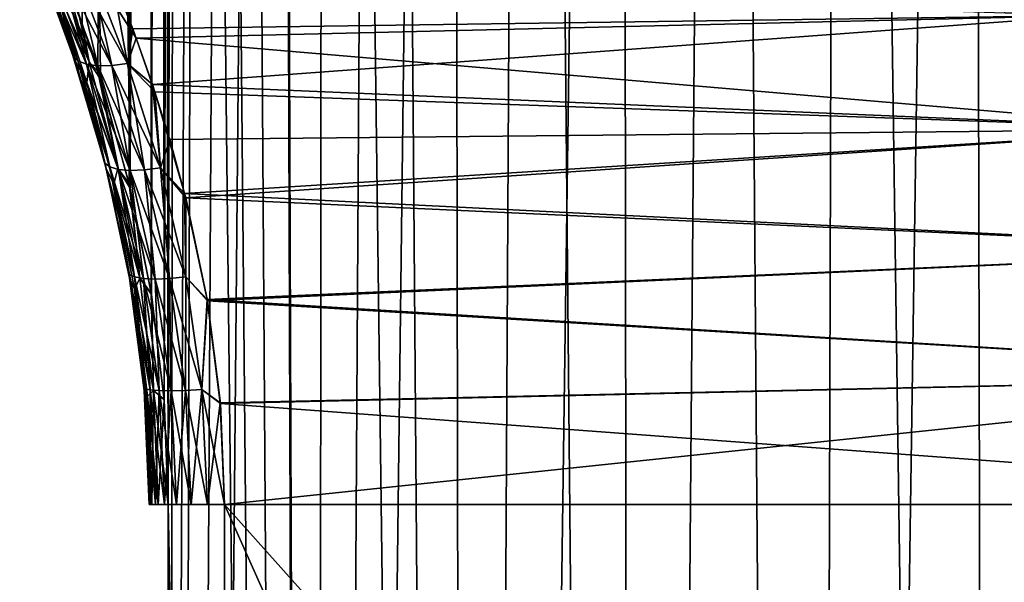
# Model space of a CAD drawing. Header units: millimetres. Extents: x -24 to 50, y -104 to 68.
# Tile 27 of 107: x 8.82 to 12.73, y -62.31 to -60.08. Entities that reach past the tile are written whole.
import ezdxf

# ---------------------------------------------------------------- set-up
doc = ezdxf.new("R2010")
doc.units = ezdxf.units.MM
doc.header["$LTSCALE"] = 65.185185
for name, color, linetype in [('64', 7, 'CONTINUOUS'), ('66', 7, 'CONTINUOUS'), ('67', 7, 'CONTINUOUS'), ('69', 7, 'CONTINUOUS'), ('81', 7, 'CONTINUOUS')]:
    doc.layers.add(name, color=color, linetype=linetype)

msp = doc.modelspace()

# ---------------------------------------------------------------- linework, layer by layer
at = {"layer": '64', "color": 253, "linetype": 'Continuous', "true_color": 0xaab4c3}
for points in [[(9.1404, -60.3138, 4.6813), (9.2592, -60.7457, 4.8263), (8.8204, -28, 4.2499), (9.1404, -60.3138, 4.6813)], [(8.8204, -28, 4.2499), (9.2592, -60.7457, 4.8263), (9.322, -42, 4.9), (8.8204, -28, 4.2499)], [(9.0678, -60.0943, 4.5891), (9.1404, -60.3138, 4.6813), (8.8204, -28, 4.2499), (9.0678, -60.0943, 4.5891)], [(8.9869, -59.8734, 4.4825), (9.0678, -60.0943, 4.5891), (8.8204, -28, 4.2499), (8.9869, -59.8734, 4.4825)], [(9.1309, -60.2838, -4.6695), (9.0547, -60.0568, -4.572), (9.322, -28, -4.9), (9.1309, -60.2838, -4.6695)], [(9.2553, -60.7296, -4.8217), (9.1309, -60.2838, -4.6695), (9.322, -28, -4.9), (9.2553, -60.7296, -4.8217)], [(9.322, -42, -4.9), (9.2553, -60.7296, -4.8217), (9.322, -28, -4.9), (9.322, -42, -4.9)], [(9.3357, -42.3778, -4.9159), (9.2553, -60.7296, -4.8217), (9.322, -42, -4.9), (9.3357, -42.3778, -4.9159)], [(9.2592, -60.7457, 4.8263), (9.343, -61.1676, 4.9242), (9.322, -42, 4.9), (9.2592, -60.7457, 4.8263)], [(9.322, -42, 4.9), (9.343, -61.1676, 4.9242), (9.3357, -42.3778, 4.9159), (9.322, -42, 4.9)], [(9.3422, -61.1625, -4.9233), (9.2553, -60.7296, -4.8217), (9.3357, -42.3778, -4.9159), (9.3422, -61.1625, -4.9233)], [(9.3357, -42.3778, 4.9159), (9.343, -61.1676, 4.9242), (9.3772, -42.7519, 4.9633), (9.3357, -42.3778, 4.9159)], [(9.3772, -42.7518, -4.9633), (9.3422, -61.1625, -4.9233), (9.3357, -42.3778, -4.9159), (9.3772, -42.7518, -4.9633)], [(9.3931, -61.5847, -4.9813), (9.3422, -61.1625, -4.9233), (9.3772, -42.7518, -4.9633), (9.3931, -61.5847, -4.9813)], [(9.343, -61.1676, 4.9242), (9.3933, -61.5869, 4.9814), (9.3772, -42.7519, 4.9633), (9.343, -61.1676, 4.9242)], [(9.4467, -43.1174, -5.0409), (9.3931, -61.5847, -4.9813), (9.3772, -42.7518, -4.9633), (9.4467, -43.1174, -5.0409)], [(9.3933, -61.5869, 4.9814), (9.4098, -62, 5), (9.3772, -42.7519, 4.9633), (9.3933, -61.5869, 4.9814)], [(9.3772, -42.7519, 4.9633), (9.4098, -62, 5), (9.4467, -43.1174, 5.0409), (9.3772, -42.7519, 4.9633)], [(9.4098, -62, -5), (9.3931, -61.5847, -4.9813), (9.4467, -43.1174, -5.0409), (9.4098, -62, -5)], [(9.4098, -62, 5), (9.9924, -92, 5.5833), (9.4467, -43.1174, 5.0409), (9.4098, -62, 5)], [(9.4098, -74, -5), (9.4098, -62, -5), (9.4467, -43.1174, -5.0409), (9.4098, -74, -5)], [(9.4467, -43.1174, -5.0409), (9.5452, -43.4712, -5.1473), (9.4098, -74, -5), (9.4467, -43.1174, -5.0409)], [(9.4467, -43.1174, 5.0409), (9.9924, -92, 5.5833), (9.5452, -43.4713, 5.1473), (9.4467, -43.1174, 5.0409)], [(9.6738, -43.8105, -5.2803), (9.3999, -92, -4.9889), (9.5452, -43.4712, -5.1473), (9.6738, -43.8105, -5.2803)], [(9.3999, -92, -4.9889), (9.4098, -74, -5), (9.5452, -43.4712, -5.1473), (9.3999, -92, -4.9889)], [(9.5452, -43.4713, 5.1473), (9.9924, -92, 5.5833), (9.6738, -43.8105, 5.2803), (9.5452, -43.4713, 5.1473)], [(9.8345, -44.1329, -5.4376), (9.3999, -92, -4.9889), (9.6738, -43.8105, -5.2803), (9.8345, -44.1329, -5.4376)], [(9.6738, -43.8105, 5.2803), (9.9924, -92, 5.5833), (9.8345, -44.1329, 5.4376), (9.6738, -43.8105, 5.2803)], [(9.9924, -89, -5.5833), (9.3999, -92, -4.9889), (9.8345, -44.1329, -5.4376), (9.9924, -89, -5.5833)], [(9.8345, -44.1329, 5.4376), (9.9924, -92, 5.5833), (9.9924, -89, 5.5833), (9.8345, -44.1329, 5.4376)], [(10.0287, -44.435, -5.6157), (9.9924, -89, -5.5833), (9.8345, -44.1329, -5.4376), (10.0287, -44.435, -5.6157)], [(10.0287, -44.435, 5.6157), (9.8345, -44.1329, 5.4376), (9.9924, -89, 5.5833), (10.0287, -44.435, 5.6157)], [(10.2597, -44.7159, -5.812), (9.9924, -89, -5.5833), (10.0287, -44.435, -5.6157), (10.2597, -44.7159, -5.812)], [(10.6017, -89, 6.075), (10.0287, -44.435, 5.6157), (9.9924, -89, 5.5833), (10.6017, -89, 6.075)], [(10.2597, -44.7159, 5.812), (10.0287, -44.435, 5.6157), (10.6017, -89, 6.075), (10.2597, -44.7159, 5.812)], [(10.5299, -44.9734, -6.0223), (9.9924, -89, -5.5833), (10.2597, -44.7159, -5.812), (10.5299, -44.9734, -6.0223)], [(10.5299, -44.9734, 6.0223), (10.2597, -44.7159, 5.812), (10.6017, -89, 6.075), (10.5299, -44.9734, 6.0223)], [(10.6017, -89, -6.075), (9.9924, -89, -5.5833), (10.5299, -44.9734, -6.0223), (10.6017, -89, -6.075)], [(10.8435, -45.2066, -6.2429), (10.6017, -89, -6.075), (10.5299, -44.9734, -6.0223), (10.8435, -45.2066, -6.2429)], [(10.8435, -45.2066, 6.2429), (10.5299, -44.9734, 6.0223), (10.6017, -89, 6.075), (10.8435, -45.2066, 6.2429)], [(11.2044, -45.4142, -6.4686), (10.6017, -89, -6.075), (10.8435, -45.2066, -6.2429), (11.2044, -45.4142, -6.4686)], [(11.259, -89, 6.5004), (10.8435, -45.2066, 6.2429), (10.6017, -89, 6.075), (11.259, -89, 6.5004)], [(11.2044, -45.4142, 6.4686), (10.8435, -45.2066, 6.2429), (11.259, -89, 6.5004), (11.2044, -45.4142, 6.4686)], [(11.259, -89, -6.5004), (10.6017, -89, -6.075), (11.2044, -45.4142, -6.4686), (11.259, -89, -6.5004)], [(11.6161, -45.5949, -6.6932), (11.259, -89, -6.5004), (11.2044, -45.4142, -6.4686), (11.6161, -45.5949, -6.6932)], [(11.6161, -45.5949, 6.6932), (11.2044, -45.4142, 6.4686), (11.259, -89, 6.5004), (11.6161, -45.5949, 6.6932)], [(11.9571, -89, -6.855), (11.259, -89, -6.5004), (11.6161, -45.5949, -6.6932), (11.9571, -89, -6.855)], [(11.9571, -89, 6.855), (11.6161, -45.5949, 6.6932), (11.259, -89, 6.5004), (11.9571, -89, 6.855)], [(12.0788, -45.7468, -6.9077), (11.9571, -89, -6.855), (11.6161, -45.5949, -6.6932), (12.0788, -45.7468, -6.9077)], [(12.0788, -45.7468, 6.9077), (11.6161, -45.5949, 6.6932), (11.9571, -89, 6.855), (12.0788, -45.7468, 6.9077)], [(12.5929, -45.8697, -7.1032), (11.9571, -89, -6.855), (12.0788, -45.7468, -6.9077), (12.5929, -45.8697, -7.1032)], [(12.6883, -89, 7.1348), (12.0788, -45.7468, 6.9077), (11.9571, -89, 6.855), (12.6883, -89, 7.1348)], [(12.5929, -45.8697, 7.1032), (12.0788, -45.7468, 6.9077), (12.6883, -89, 7.1348), (12.5929, -45.8697, 7.1032)], [(12.6883, -89, -7.1348), (11.9571, -89, -6.855), (12.5929, -45.8697, -7.1032), (12.6883, -89, -7.1348)], [(13.1533, -45.9635, -7.2691), (12.6883, -89, -7.1348), (12.5929, -45.8697, -7.1032), (13.1533, -45.9635, -7.2691)], [(13.1532, -45.9635, 7.2691), (12.5929, -45.8697, 7.1032), (12.6883, -89, 7.1348), (13.1532, -45.9635, 7.2691)], [(13.4447, -89, -7.337), (12.6883, -89, -7.1348), (13.1533, -45.9635, -7.2691), (13.4447, -89, -7.337)], [(13.4447, -89, 7.337), (13.1532, -45.9635, 7.2691), (12.6883, -89, 7.1348), (13.4447, -89, 7.337)], [(9.4098, -62, 5), (9.4098, -74, 5), (9.9924, -92, 5.5833), (9.4098, -62, 5)]]:
    msp.add_3dface(points, dxfattribs=at)
at = {"layer": '66', "color": 253, "linetype": 'Continuous', "true_color": 0xaab4c3}
for points in [[(9.1816, -59.8925, -3.976), (9.2688, -60.1141, -4.0858), (13.0619, -60.062, -4.0613), (9.1816, -59.8925, -3.976)], [(9.2826, -60.1514, 4.1028), (9.1998, -59.9371, 3.9993), (13.062, -60.062, 4.0613), (9.2826, -60.1514, 4.1028)], [(9.2688, -60.1141, -4.0858), (9.347, -60.3345, -4.1805), (13.0619, -60.062, -4.0613), (9.2688, -60.1141, -4.0858)], [(13.5125, -60.5125, 4.247), (9.2826, -60.1514, 4.1028), (13.062, -60.062, 4.0613), (13.5125, -60.5125, 4.247)], [(13.0619, -60.062, -4.0613), (9.347, -60.3345, -4.1805), (13.5125, -60.5125, -4.247), (13.0619, -60.062, -4.0613)], [(9.357, -60.3644, 4.1923), (9.2826, -60.1514, 4.1028), (13.5125, -60.5125, 4.247), (9.357, -60.3644, 4.1923)], [(9.347, -60.3345, -4.1805), (9.4158, -60.5526, -4.2609), (13.5125, -60.5125, -4.247), (9.347, -60.3345, -4.1805)], [(9.4789, -60.784, 4.3326), (9.357, -60.3644, 4.1923), (13.5125, -60.5125, 4.247), (9.4789, -60.784, 4.3326)], [(9.4158, -60.5526, -4.2609), (9.4748, -60.7677, -4.328), (13.5125, -60.5125, -4.247), (9.4158, -60.5526, -4.2609)], [(13.5125, -60.5125, -4.247), (9.4748, -60.7677, -4.328), (13.9915, -60.9915, -4.3855), (13.5125, -60.5125, -4.247)], [(13.9916, -60.9915, 4.3855), (9.4789, -60.784, 4.3326), (13.5125, -60.5125, 4.247), (13.9916, -60.9915, 4.3855)], [(9.4748, -60.7677, -4.328), (9.564, -61.1881, -4.4262), (13.9915, -60.9915, -4.3855), (9.4748, -60.7677, -4.328)], [(9.5649, -61.1934, 4.4271), (9.4789, -60.784, 4.3326), (13.9916, -60.9915, 4.3855), (9.5649, -61.1934, 4.4271)], [(13.9915, -60.9915, -4.3855), (9.564, -61.1881, -4.4262), (14.4905, -61.4906, -4.4711), (13.9915, -60.9915, -4.3855)], [(14.4906, -61.4906, 4.4711), (9.5649, -61.1934, 4.4271), (13.9916, -60.9915, 4.3855), (14.4906, -61.4906, 4.4711)], [(9.564, -61.1881, -4.4262), (9.6163, -61.5976, -4.482), (14.4905, -61.4906, -4.4711), (9.564, -61.1881, -4.4262)], [(9.6165, -61.5996, 4.4822), (9.5649, -61.1934, 4.4271), (14.4906, -61.4906, 4.4711), (9.6165, -61.5996, 4.4822)], [(9.6163, -61.5976, -4.482), (9.6334, -62, -4.5), (14.4905, -61.4906, -4.4711), (9.6163, -61.5976, -4.482)], [(15, -62, 4.5), (9.6165, -61.5996, 4.4822), (14.4906, -61.4906, 4.4711), (15, -62, 4.5)], [(9.6334, -62, -4.5), (15, -62, -4.5), (14.4905, -61.4906, -4.4711), (9.6334, -62, -4.5)], [(9.6165, -61.5996, 4.4822), (15, -62, 4.5), (9.6334, -62, 4.5), (9.6165, -61.5996, 4.4822)]]:
    msp.add_3dface(points, dxfattribs=at)
at = {"layer": '67', "color": 253, "linetype": 'Continuous', "true_color": 0xaab4c3}
for points in [[(9.6334, -62, 4.5), (15, -62, 4.5), (20.3666, -74, 4.5), (9.6334, -62, 4.5)], [(9.6334, -74, 4.5), (9.6334, -62, 4.5), (15, -74, 4.5), (9.6334, -74, 4.5)], [(15, -74, 4.5), (9.6334, -62, 4.5), (20.3666, -74, 4.5), (15, -74, 4.5)]]:
    msp.add_3dface(points, dxfattribs=at)
at = {"layer": '69', "color": 253, "linetype": 'Continuous', "true_color": 0xaab4c3}
for points in [[(20.3666, -62, -4.5), (15, -62, -4.5), (9.6334, -74, -4.5), (20.3666, -62, -4.5)], [(15, -74, -4.5), (20.3666, -62, -4.5), (9.6334, -74, -4.5), (15, -74, -4.5)], [(15, -62, -4.5), (9.6334, -62, -4.5), (9.6334, -74, -4.5), (15, -62, -4.5)]]:
    msp.add_3dface(points, dxfattribs=at)
at = {"layer": '81', "color": 253, "linetype": 'Continuous', "true_color": 0xaab4c3}
for points in [[(8.8832, -59.8124, -4.2095), (8.9018, -59.8423, -4.3019), (9.0317, -60.2205, -4.3974), (8.8832, -59.8124, -4.2095)], [(9.0317, -60.2205, 4.3974), (8.9019, -59.8425, 4.302), (8.8832, -59.8124, 4.2095), (9.0317, -60.2205, 4.3974)], [(9.0317, -60.2205, 4.3974), (8.8832, -59.8124, 4.2095), (9.0515, -60.2407, 4.3345), (9.0317, -60.2205, 4.3974)], [(9.0515, -60.2407, 4.3345), (8.8832, -59.8124, 4.2095), (8.9029, -59.8379, 4.1485), (9.0515, -60.2407, 4.3345)], [(8.8832, -59.8124, -4.2095), (9.0317, -60.2205, -4.3974), (8.9029, -59.8379, -4.1485), (8.8832, -59.8124, -4.2095)], [(8.9018, -59.8423, -4.3019), (8.9597, -59.9384, -4.4239), (9.0433, -60.2464, -4.4816), (8.9018, -59.8423, -4.3019)], [(8.9018, -59.8423, -4.3019), (9.0433, -60.2464, -4.4816), (9.0317, -60.2205, -4.3974), (8.9018, -59.8423, -4.3019)], [(9.0433, -60.2465, 4.4817), (8.9019, -59.8425, 4.302), (9.0317, -60.2205, 4.3974), (9.0433, -60.2465, 4.4817)], [(8.9019, -59.8425, 4.302), (9.0433, -60.2465, 4.4817), (8.9597, -59.9385, 4.424), (8.9019, -59.8425, 4.302)], [(8.9029, -59.8379, -4.1485), (9.0317, -60.2205, -4.3974), (9.0515, -60.2407, -4.3345), (8.9029, -59.8379, -4.1485)], [(9.0515, -60.2407, 4.3345), (8.9029, -59.8379, 4.1485), (9.0853, -60.2545, 4.276), (9.0515, -60.2407, 4.3345)], [(9.0853, -60.2545, 4.276), (8.9029, -59.8379, 4.1485), (8.9362, -59.8562, 4.091), (9.0853, -60.2545, 4.276)], [(8.9029, -59.8379, -4.1485), (9.0515, -60.2407, -4.3345), (8.9362, -59.8562, -4.091), (8.9029, -59.8379, -4.1485)], [(8.9619, -59.8403, 4.4478), (8.9597, -59.9385, 4.424), (9.0961, -60.2451, 4.6224), (8.9619, -59.8403, 4.4478)], [(8.962, -59.8407, -4.448), (9.0963, -60.2454, -4.6225), (8.9597, -59.9384, -4.4239), (8.962, -59.8407, -4.448)], [(8.9869, -59.8734, 4.4825), (8.9619, -59.8403, 4.4478), (9.0961, -60.2451, 4.6224), (8.9869, -59.8734, 4.4825)], [(8.962, -59.8407, -4.448), (9.0547, -60.0568, -4.572), (9.0963, -60.2454, -4.6225), (8.962, -59.8407, -4.448)], [(8.9362, -59.8562, -4.091), (9.0515, -60.2407, -4.3345), (9.0853, -60.2545, -4.276), (8.9362, -59.8562, -4.091)], [(9.0853, -60.2545, 4.276), (8.9362, -59.8562, 4.091), (9.131, -60.2611, 4.2249), (9.0853, -60.2545, 4.276)], [(9.131, -60.2611, 4.2249), (8.9362, -59.8562, 4.091), (8.9814, -59.8663, 4.04), (9.131, -60.2611, 4.2249)], [(8.9362, -59.8562, -4.091), (9.0853, -60.2545, -4.276), (8.9814, -59.8663, -4.04), (8.9362, -59.8562, -4.091)], [(8.9814, -59.8663, -4.04), (9.0853, -60.2545, -4.276), (9.131, -60.2611, -4.2249), (8.9814, -59.8663, -4.04)], [(9.131, -60.2611, 4.2249), (8.9814, -59.8663, 4.04), (9.1864, -60.2603, 4.1839), (9.131, -60.2611, 4.2249)], [(9.1864, -60.2603, 4.1839), (8.9814, -59.8663, 4.04), (9.0361, -59.8676, 3.9981), (9.1864, -60.2603, 4.1839)], [(8.9814, -59.8663, -4.04), (9.131, -60.2611, -4.2249), (9.0361, -59.8676, -3.9981), (8.9814, -59.8663, -4.04)], [(9.0678, -60.0943, 4.5891), (8.9869, -59.8734, 4.4825), (9.0961, -60.2451, 4.6224), (9.0678, -60.0943, 4.5891)], [(9.2485, -60.252, 4.1551), (9.0361, -59.8676, 3.9981), (9.0974, -59.8601, 3.9675), (9.2485, -60.252, 4.1551)], [(9.0361, -59.8676, -3.9981), (9.1864, -60.2603, -4.1839), (9.0974, -59.8601, -3.9675), (9.0361, -59.8676, -3.9981)], [(9.0361, -59.8676, -3.9981), (9.131, -60.2611, -4.2249), (9.1864, -60.2603, -4.1839), (9.0361, -59.8676, -3.9981)], [(9.1864, -60.2603, 4.1839), (9.0361, -59.8676, 3.9981), (9.2485, -60.252, 4.1551), (9.1864, -60.2603, 4.1839)], [(9.1816, -59.8925, -3.976), (9.0974, -59.8601, -3.9675), (9.2485, -60.252, -4.1551), (9.1816, -59.8925, -3.976)], [(9.1998, -59.9371, 3.9993), (9.2826, -60.1514, 4.1028), (9.0974, -59.8601, 3.9675), (9.1998, -59.9371, 3.9993)], [(9.2826, -60.1514, 4.1028), (9.2485, -60.252, 4.1551), (9.0974, -59.8601, 3.9675), (9.2826, -60.1514, 4.1028)], [(9.0974, -59.8601, -3.9675), (9.1864, -60.2603, -4.1839), (9.2485, -60.252, -4.1551), (9.0974, -59.8601, -3.9675)], [(9.2688, -60.1141, -4.0858), (9.1816, -59.8925, -3.976), (9.2485, -60.252, -4.1551), (9.2688, -60.1141, -4.0858)], [(8.9597, -59.9384, -4.4239), (9.0963, -60.2454, -4.6225), (9.0869, -60.327, -4.5848), (8.9597, -59.9384, -4.4239)], [(8.9597, -59.9384, -4.4239), (9.0869, -60.327, -4.5848), (9.0433, -60.2464, -4.4816), (8.9597, -59.9384, -4.4239)], [(8.9597, -59.9385, 4.424), (9.0433, -60.2465, 4.4817), (9.087, -60.3271, 4.5848), (8.9597, -59.9385, 4.424)], [(8.9597, -59.9385, 4.424), (9.087, -60.3271, 4.5848), (9.0961, -60.2451, 4.6224), (8.9597, -59.9385, 4.424)], [(9.0547, -60.0568, -4.572), (9.1309, -60.2838, -4.6695), (9.0963, -60.2454, -4.6225), (9.0547, -60.0568, -4.572)], [(9.1404, -60.3138, 4.6813), (9.0678, -60.0943, 4.5891), (9.0961, -60.2451, 4.6224), (9.1404, -60.3138, 4.6813)], [(9.347, -60.3345, -4.1805), (9.2688, -60.1141, -4.0858), (9.2485, -60.252, -4.1551), (9.347, -60.3345, -4.1805)], [(9.2826, -60.1514, 4.1028), (9.357, -60.3644, 4.1923), (9.2485, -60.252, 4.1551), (9.2826, -60.1514, 4.1028)], [(9.0317, -60.2205, -4.3974), (9.0433, -60.2464, -4.4816), (9.1583, -60.647, -4.5465), (9.0317, -60.2205, -4.3974)], [(9.1583, -60.647, 4.5465), (9.0433, -60.2465, 4.4817), (9.0317, -60.2205, 4.3974), (9.1583, -60.647, 4.5465)], [(9.1583, -60.647, 4.5465), (9.0317, -60.2205, 4.3974), (9.1785, -60.6619, 4.4823), (9.1583, -60.647, 4.5465)], [(9.1785, -60.6619, 4.4823), (9.0317, -60.2205, 4.3974), (9.0515, -60.2407, 4.3345), (9.1785, -60.6619, 4.4823)], [(9.0317, -60.2205, -4.3974), (9.1583, -60.647, -4.5465), (9.0515, -60.2407, -4.3345), (9.0317, -60.2205, -4.3974)], [(9.0433, -60.2464, -4.4816), (9.0869, -60.327, -4.5848), (9.1634, -60.6677, -4.6241), (9.0433, -60.2464, -4.4816)], [(9.0433, -60.2464, -4.4816), (9.1634, -60.6677, -4.6241), (9.1583, -60.647, -4.5465), (9.0433, -60.2464, -4.4816)], [(9.1634, -60.6677, 4.6241), (9.0433, -60.2465, 4.4817), (9.1583, -60.647, 4.5465), (9.1634, -60.6677, 4.6241)], [(9.0433, -60.2465, 4.4817), (9.1634, -60.6677, 4.6241), (9.087, -60.3271, 4.5848), (9.0433, -60.2465, 4.4817)], [(9.0515, -60.2407, -4.3345), (9.1583, -60.647, -4.5465), (9.1785, -60.6619, -4.4823), (9.0515, -60.2407, -4.3345)], [(9.1785, -60.6619, 4.4823), (9.0515, -60.2407, 4.3345), (9.2127, -60.6716, 4.4232), (9.1785, -60.6619, 4.4823)], [(9.2127, -60.6716, 4.4232), (9.0515, -60.2407, 4.3345), (9.0853, -60.2545, 4.276), (9.2127, -60.6716, 4.4232)], [(9.0515, -60.2407, -4.3345), (9.1785, -60.6619, -4.4823), (9.0853, -60.2545, -4.276), (9.0515, -60.2407, -4.3345)], [(9.0853, -60.2545, -4.276), (9.1785, -60.6619, -4.4823), (9.2127, -60.6716, -4.4232), (9.0853, -60.2545, -4.276)], [(9.2127, -60.6716, 4.4232), (9.0853, -60.2545, 4.276), (9.2591, -60.6755, 4.3724), (9.2127, -60.6716, 4.4232)], [(9.2591, -60.6755, 4.3724), (9.0853, -60.2545, 4.276), (9.131, -60.2611, 4.2249), (9.2591, -60.6755, 4.3724)], [(9.0853, -60.2545, -4.276), (9.2127, -60.6716, -4.4232), (9.131, -60.2611, -4.2249), (9.0853, -60.2545, -4.276)], [(9.0963, -60.2454, -4.6225), (9.2098, -60.667, -4.761), (9.0869, -60.327, -4.5848), (9.0963, -60.2454, -4.6225)], [(9.0961, -60.2451, 4.6224), (9.087, -60.3271, 4.5848), (9.2097, -60.6667, 4.7609), (9.0961, -60.2451, 4.6224)], [(9.1404, -60.3138, 4.6813), (9.0961, -60.2451, 4.6224), (9.2097, -60.6667, 4.7609), (9.1404, -60.3138, 4.6813)], [(9.0963, -60.2454, -4.6225), (9.1309, -60.2838, -4.6695), (9.2098, -60.667, -4.761), (9.0963, -60.2454, -4.6225)], [(9.3153, -60.6735, 4.3326), (9.131, -60.2611, 4.2249), (9.1864, -60.2603, 4.1839), (9.3153, -60.6735, 4.3326)], [(9.131, -60.2611, -4.2249), (9.2591, -60.6755, -4.3724), (9.1864, -60.2603, -4.1839), (9.131, -60.2611, -4.2249)], [(9.131, -60.2611, -4.2249), (9.2127, -60.6716, -4.4232), (9.2591, -60.6755, -4.3724), (9.131, -60.2611, -4.2249)], [(9.2591, -60.6755, 4.3724), (9.131, -60.2611, 4.2249), (9.3153, -60.6735, 4.3326), (9.2591, -60.6755, 4.3724)], [(9.3784, -60.6656, 4.3058), (9.1864, -60.2603, 4.1839), (9.2485, -60.252, 4.1551), (9.3784, -60.6656, 4.3058)], [(9.1864, -60.2603, -4.1839), (9.3153, -60.6735, -4.3326), (9.2485, -60.252, -4.1551), (9.1864, -60.2603, -4.1839)], [(9.1864, -60.2603, -4.1839), (9.2591, -60.6755, -4.3724), (9.3153, -60.6735, -4.3326), (9.1864, -60.2603, -4.1839)], [(9.3153, -60.6735, 4.3326), (9.1864, -60.2603, 4.1839), (9.3784, -60.6656, 4.3058), (9.3153, -60.6735, 4.3326)], [(9.347, -60.3345, -4.1805), (9.2485, -60.252, -4.1551), (9.3784, -60.6656, -4.3058), (9.347, -60.3345, -4.1805)], [(9.357, -60.3644, 4.1923), (9.3784, -60.6656, 4.3058), (9.2485, -60.252, 4.1551), (9.357, -60.3644, 4.1923)], [(9.2485, -60.252, -4.1551), (9.3153, -60.6735, -4.3326), (9.3784, -60.6656, -4.3058), (9.2485, -60.252, -4.1551)], [(9.1309, -60.2838, -4.6695), (9.2553, -60.7296, -4.8217), (9.2098, -60.667, -4.761), (9.1309, -60.2838, -4.6695)], [(9.2592, -60.7457, 4.8263), (9.1404, -60.3138, 4.6813), (9.2097, -60.6667, 4.7609), (9.2592, -60.7457, 4.8263)], [(9.0869, -60.327, -4.5848), (9.2098, -60.667, -4.761), (9.194, -60.7305, -4.7123), (9.0869, -60.327, -4.5848)], [(9.0869, -60.327, -4.5848), (9.194, -60.7305, -4.7123), (9.1634, -60.6677, -4.6241), (9.0869, -60.327, -4.5848)], [(9.087, -60.3271, 4.5848), (9.1634, -60.6677, 4.6241), (9.194, -60.7306, 4.7123), (9.087, -60.3271, 4.5848)], [(9.087, -60.3271, 4.5848), (9.194, -60.7306, 4.7123), (9.2097, -60.6667, 4.7609), (9.087, -60.3271, 4.5848)], [(9.4158, -60.5526, -4.2609), (9.347, -60.3345, -4.1805), (9.3784, -60.6656, -4.3058), (9.4158, -60.5526, -4.2609)], [(9.357, -60.3644, 4.1923), (9.4789, -60.784, 4.3326), (9.3784, -60.6656, 4.3058), (9.357, -60.3644, 4.1923)], [(9.4748, -60.7677, -4.328), (9.4158, -60.5526, -4.2609), (9.3784, -60.6656, -4.3058), (9.4748, -60.7677, -4.328)], [(9.1583, -60.647, -4.5465), (9.1634, -60.6677, -4.6241), (9.2559, -61.0886, -4.6549), (9.1583, -60.647, -4.5465)], [(9.2559, -61.0886, 4.6549), (9.1634, -60.6677, 4.6241), (9.1583, -60.647, 4.5465), (9.2559, -61.0886, 4.6549)], [(9.2559, -61.0886, 4.6549), (9.1583, -60.647, 4.5465), (9.2764, -61.0984, 4.5898), (9.2559, -61.0886, 4.6549)], [(9.2764, -61.0984, 4.5898), (9.1583, -60.647, 4.5465), (9.1785, -60.6619, 4.4823), (9.2764, -61.0984, 4.5898)], [(9.1583, -60.647, -4.5465), (9.2559, -61.0886, -4.6549), (9.1785, -60.6619, -4.4823), (9.1583, -60.647, -4.5465)], [(9.1785, -60.6619, -4.4823), (9.2559, -61.0886, -4.6549), (9.2764, -61.0984, -4.5898), (9.1785, -60.6619, -4.4823)], [(9.2764, -61.0984, 4.5898), (9.1785, -60.6619, 4.4823), (9.3111, -61.1045, 4.5306), (9.2764, -61.0984, 4.5898)], [(9.3111, -61.1045, 4.5306), (9.1785, -60.6619, 4.4823), (9.2127, -60.6716, 4.4232), (9.3111, -61.1045, 4.5306)], [(9.1785, -60.6619, -4.4823), (9.2764, -61.0984, -4.5898), (9.2127, -60.6716, -4.4232), (9.1785, -60.6619, -4.4823)], [(9.4792, -61.0981, 4.4166), (9.3153, -60.6735, 4.3326), (9.3784, -60.6656, 4.3058), (9.4792, -61.0981, 4.4166)], [(9.3153, -60.6735, -4.3326), (9.4152, -61.1043, -4.4416), (9.3784, -60.6656, -4.3058), (9.3153, -60.6735, -4.3326)], [(9.4748, -60.7677, -4.328), (9.3784, -60.6656, -4.3058), (9.4792, -61.0981, -4.4166), (9.4748, -60.7677, -4.328)], [(9.4789, -60.784, 4.3326), (9.4792, -61.0981, 4.4166), (9.3784, -60.6656, 4.3058), (9.4789, -60.784, 4.3326)], [(9.3784, -60.6656, -4.3058), (9.4152, -61.1043, -4.4416), (9.4792, -61.0981, -4.4166), (9.3784, -60.6656, -4.3058)], [(9.1634, -60.6677, -4.6241), (9.194, -60.7305, -4.7123), (9.2555, -61.1031, -4.7277), (9.1634, -60.6677, -4.6241)], [(9.1634, -60.6677, -4.6241), (9.2555, -61.1031, -4.7277), (9.2559, -61.0886, -4.6549), (9.1634, -60.6677, -4.6241)], [(9.2555, -61.1031, 4.7277), (9.1634, -60.6677, 4.6241), (9.2559, -61.0886, 4.6549), (9.2555, -61.1031, 4.7277)], [(9.1634, -60.6677, 4.6241), (9.2555, -61.1031, 4.7277), (9.194, -60.7306, 4.7123), (9.1634, -60.6677, 4.6241)], [(9.2097, -60.6667, 4.7609), (9.194, -60.7306, 4.7123), (9.2966, -61.1025, 4.8618), (9.2097, -60.6667, 4.7609)], [(9.2098, -60.667, -4.761), (9.2967, -61.1027, -4.8618), (9.194, -60.7305, -4.7123), (9.2098, -60.667, -4.761)], [(9.2592, -60.7457, 4.8263), (9.2097, -60.6667, 4.7609), (9.2966, -61.1025, 4.8618), (9.2592, -60.7457, 4.8263)], [(9.2098, -60.667, -4.761), (9.2553, -60.7296, -4.8217), (9.2967, -61.1027, -4.8618), (9.2098, -60.667, -4.761)], [(9.2127, -60.6716, -4.4232), (9.2764, -61.0984, -4.5898), (9.3111, -61.1045, -4.5306), (9.2127, -60.6716, -4.4232)], [(9.3111, -61.1045, 4.5306), (9.2127, -60.6716, 4.4232), (9.3582, -61.1065, 4.4803), (9.3111, -61.1045, 4.5306)], [(9.3582, -61.1065, 4.4803), (9.2127, -60.6716, 4.4232), (9.2591, -60.6755, 4.3724), (9.3582, -61.1065, 4.4803)], [(9.2127, -60.6716, -4.4232), (9.3111, -61.1045, -4.5306), (9.2591, -60.6755, -4.3724), (9.2127, -60.6716, -4.4232)], [(9.4152, -61.1043, 4.4416), (9.2591, -60.6755, 4.3724), (9.3153, -60.6735, 4.3326), (9.4152, -61.1043, 4.4416)], [(9.2591, -60.6755, -4.3724), (9.3582, -61.1065, -4.4803), (9.3153, -60.6735, -4.3326), (9.2591, -60.6755, -4.3724)], [(9.2591, -60.6755, -4.3724), (9.3111, -61.1045, -4.5306), (9.3582, -61.1065, -4.4803), (9.2591, -60.6755, -4.3724)], [(9.3582, -61.1065, 4.4803), (9.2591, -60.6755, 4.3724), (9.4152, -61.1043, 4.4416), (9.3582, -61.1065, 4.4803)], [(9.3153, -60.6735, -4.3326), (9.3582, -61.1065, -4.4803), (9.4152, -61.1043, -4.4416), (9.3153, -60.6735, -4.3326)], [(9.4152, -61.1043, 4.4416), (9.3153, -60.6735, 4.3326), (9.4792, -61.0981, 4.4166), (9.4152, -61.1043, 4.4416)], [(9.194, -60.7305, -4.7123), (9.2967, -61.1027, -4.8618), (9.2756, -61.1462, -4.8048), (9.194, -60.7305, -4.7123)], [(9.194, -60.7305, -4.7123), (9.2756, -61.1462, -4.8048), (9.2555, -61.1031, -4.7277), (9.194, -60.7305, -4.7123)], [(9.194, -60.7306, 4.7123), (9.2555, -61.1031, 4.7277), (9.2756, -61.1463, 4.8048), (9.194, -60.7306, 4.7123)], [(9.194, -60.7306, 4.7123), (9.2756, -61.1463, 4.8048), (9.2966, -61.1025, 4.8618), (9.194, -60.7306, 4.7123)], [(9.2553, -60.7296, -4.8217), (9.3422, -61.1625, -4.9233), (9.2967, -61.1027, -4.8618), (9.2553, -60.7296, -4.8217)], [(9.343, -61.1676, 4.9242), (9.2592, -60.7457, 4.8263), (9.2966, -61.1025, 4.8618), (9.343, -61.1676, 4.9242)], [(9.564, -61.1881, -4.4262), (9.4748, -60.7677, -4.328), (9.4792, -61.0981, -4.4166), (9.564, -61.1881, -4.4262)], [(9.4789, -60.784, 4.3326), (9.5649, -61.1934, 4.4271), (9.4792, -61.0981, 4.4166), (9.4789, -60.784, 4.3326)], [(9.2559, -61.0886, -4.6549), (9.2555, -61.1031, -4.7277), (9.3177, -61.5414, -4.7208), (9.2559, -61.0886, -4.6549)], [(9.3177, -61.5414, 4.7208), (9.2555, -61.1031, 4.7277), (9.2559, -61.0886, 4.6549), (9.3177, -61.5414, 4.7208)], [(9.3177, -61.5414, 4.7208), (9.2559, -61.0886, 4.6549), (9.3384, -61.5462, 4.6553), (9.3177, -61.5414, 4.7208)], [(9.3384, -61.5462, 4.6553), (9.2559, -61.0886, 4.6549), (9.2764, -61.0984, 4.5898), (9.3384, -61.5462, 4.6553)], [(9.2559, -61.0886, -4.6549), (9.3177, -61.5414, -4.7208), (9.2764, -61.0984, -4.5898), (9.2559, -61.0886, -4.6549)], [(9.2555, -61.1031, -4.7277), (9.2756, -61.1462, -4.8048), (9.3137, -61.5488, -4.7906), (9.2555, -61.1031, -4.7277)], [(9.2555, -61.1031, -4.7277), (9.3137, -61.5488, -4.7906), (9.3177, -61.5414, -4.7208), (9.2555, -61.1031, -4.7277)], [(9.3137, -61.5489, 4.7906), (9.2555, -61.1031, 4.7277), (9.3177, -61.5414, 4.7208), (9.3137, -61.5489, 4.7906)], [(9.2555, -61.1031, 4.7277), (9.3137, -61.5489, 4.7906), (9.2756, -61.1463, 4.8048), (9.2555, -61.1031, 4.7277)], [(9.2966, -61.1025, 4.8618), (9.2756, -61.1463, 4.8048), (9.3514, -61.5485, 4.9231), (9.2966, -61.1025, 4.8618)], [(9.2967, -61.1027, -4.8618), (9.3514, -61.5486, -4.9231), (9.2756, -61.1462, -4.8048), (9.2967, -61.1027, -4.8618)], [(9.2764, -61.0984, -4.5898), (9.3177, -61.5414, -4.7208), (9.3384, -61.5462, -4.6553), (9.2764, -61.0984, -4.5898)], [(9.3384, -61.5462, 4.6553), (9.2764, -61.0984, 4.5898), (9.3735, -61.5491, 4.596), (9.3384, -61.5462, 4.6553)], [(9.3735, -61.5491, 4.596), (9.2764, -61.0984, 4.5898), (9.3111, -61.1045, 4.5306), (9.3735, -61.5491, 4.596)], [(9.2764, -61.0984, -4.5898), (9.3384, -61.5462, -4.6553), (9.3111, -61.1045, -4.5306), (9.2764, -61.0984, -4.5898)], [(9.343, -61.1676, 4.9242), (9.2966, -61.1025, 4.8618), (9.3514, -61.5485, 4.9231), (9.343, -61.1676, 4.9242)], [(9.2967, -61.1027, -4.8618), (9.3422, -61.1625, -4.9233), (9.3514, -61.5486, -4.9231), (9.2967, -61.1027, -4.8618)], [(9.3111, -61.1045, -4.5306), (9.3384, -61.5462, -4.6553), (9.3735, -61.5491, -4.596), (9.3111, -61.1045, -4.5306)], [(9.3735, -61.5491, 4.596), (9.3111, -61.1045, 4.5306), (9.4211, -61.5499, 4.5462), (9.3735, -61.5491, 4.596)], [(9.4211, -61.5499, 4.5462), (9.3111, -61.1045, 4.5306), (9.3582, -61.1065, 4.4803), (9.4211, -61.5499, 4.5462)], [(9.3111, -61.1045, -4.5306), (9.3735, -61.5491, -4.596), (9.3582, -61.1065, -4.4803), (9.3111, -61.1045, -4.5306)], [(9.4788, -61.5485, 4.5085), (9.3582, -61.1065, 4.4803), (9.4152, -61.1043, 4.4416), (9.4788, -61.5485, 4.5085)], [(9.3582, -61.1065, -4.4803), (9.4211, -61.5499, -4.5462), (9.4152, -61.1043, -4.4416), (9.3582, -61.1065, -4.4803)], [(9.3582, -61.1065, -4.4803), (9.3735, -61.5491, -4.596), (9.4211, -61.5499, -4.5462), (9.3582, -61.1065, -4.4803)], [(9.4211, -61.5499, 4.5462), (9.3582, -61.1065, 4.4803), (9.4788, -61.5485, 4.5085), (9.4211, -61.5499, 4.5462)], [(9.5434, -61.5451, 4.4848), (9.4152, -61.1043, 4.4416), (9.4792, -61.0981, 4.4166), (9.5434, -61.5451, 4.4848)], [(9.4152, -61.1043, -4.4416), (9.4788, -61.5485, -4.5085), (9.4792, -61.0981, -4.4166), (9.4152, -61.1043, -4.4416)], [(9.4152, -61.1043, -4.4416), (9.4211, -61.5499, -4.5462), (9.4788, -61.5485, -4.5085), (9.4152, -61.1043, -4.4416)], [(9.4788, -61.5485, 4.5085), (9.4152, -61.1043, 4.4416), (9.5434, -61.5451, 4.4848), (9.4788, -61.5485, 4.5085)], [(9.4792, -61.0981, -4.4166), (9.4788, -61.5485, -4.5085), (9.5434, -61.5451, -4.4848), (9.4792, -61.0981, -4.4166)], [(9.564, -61.1881, -4.4262), (9.4792, -61.0981, -4.4166), (9.5434, -61.5451, -4.4848), (9.564, -61.1881, -4.4262)], [(9.5649, -61.1934, 4.4271), (9.5434, -61.5451, 4.4848), (9.4792, -61.0981, 4.4166), (9.5649, -61.1934, 4.4271)], [(9.2756, -61.1462, -4.8048), (9.3514, -61.5486, -4.9231), (9.3268, -61.5708, -4.861), (9.2756, -61.1462, -4.8048)], [(9.2756, -61.1462, -4.8048), (9.3268, -61.5708, -4.861), (9.3137, -61.5488, -4.7906), (9.2756, -61.1462, -4.8048)], [(9.2756, -61.1463, 4.8048), (9.3137, -61.5489, 4.7906), (9.3268, -61.5708, 4.861), (9.2756, -61.1463, 4.8048)], [(9.2756, -61.1463, 4.8048), (9.3268, -61.5708, 4.861), (9.3514, -61.5485, 4.9231), (9.2756, -61.1463, 4.8048)], [(9.3422, -61.1625, -4.9233), (9.3931, -61.5847, -4.9813), (9.3514, -61.5486, -4.9231), (9.3422, -61.1625, -4.9233)], [(9.3933, -61.5869, 4.9814), (9.343, -61.1676, 4.9242), (9.3514, -61.5485, 4.9231), (9.3933, -61.5869, 4.9814)], [(9.6163, -61.5976, -4.482), (9.564, -61.1881, -4.4262), (9.5434, -61.5451, -4.4848), (9.6163, -61.5976, -4.482)], [(9.5649, -61.1934, 4.4271), (9.6165, -61.5996, 4.4822), (9.5434, -61.5451, 4.4848), (9.5649, -61.1934, 4.4271)], [(9.3137, -61.5488, -4.7906), (9.3337, -62, -4.8117), (9.3177, -61.5414, -4.7208), (9.3137, -61.5488, -4.7906)], [(9.3389, -62, 4.743), (9.3137, -61.5489, 4.7906), (9.3177, -61.5414, 4.7208), (9.3389, -62, 4.743)], [(9.3268, -61.5708, -4.861), (9.3443, -62, -4.8798), (9.3137, -61.5488, -4.7906), (9.3268, -61.5708, -4.861)], [(9.3137, -61.5488, -4.7906), (9.3443, -62, -4.8798), (9.3337, -62, -4.8117), (9.3137, -61.5488, -4.7906)], [(9.3337, -62, 4.8117), (9.3137, -61.5489, 4.7906), (9.3389, -62, 4.743), (9.3337, -62, 4.8117)], [(9.3137, -61.5489, 4.7906), (9.3337, -62, 4.8117), (9.3268, -61.5708, 4.861), (9.3137, -61.5489, 4.7906)], [(9.3177, -61.5414, -4.7208), (9.3337, -62, -4.8117), (9.3389, -62, -4.743), (9.3177, -61.5414, -4.7208)], [(9.3389, -62, 4.743), (9.3177, -61.5414, 4.7208), (9.3597, -62, 4.6773), (9.3389, -62, 4.743)], [(9.3597, -62, 4.6773), (9.3177, -61.5414, 4.7208), (9.3384, -61.5462, 4.6553), (9.3597, -62, 4.6773)], [(9.3177, -61.5414, -4.7208), (9.3389, -62, -4.743), (9.3384, -61.5462, -4.6553), (9.3177, -61.5414, -4.7208)], [(9.3268, -61.5708, 4.861), (9.3443, -62, 4.8798), (9.3514, -61.5485, 4.9231), (9.3268, -61.5708, 4.861)], [(9.3514, -61.5486, -4.9231), (9.3701, -62, -4.9437), (9.3268, -61.5708, -4.861), (9.3514, -61.5486, -4.9231)], [(9.3384, -61.5462, -4.6553), (9.3389, -62, -4.743), (9.3597, -62, -4.6773), (9.3384, -61.5462, -4.6553)], [(9.3597, -62, 4.6773), (9.3384, -61.5462, 4.6553), (9.3949, -62, 4.618), (9.3597, -62, 4.6773)], [(9.3949, -62, 4.618), (9.3384, -61.5462, 4.6553), (9.3735, -61.5491, 4.596), (9.3949, -62, 4.618)], [(9.3384, -61.5462, -4.6553), (9.3597, -62, -4.6773), (9.3735, -61.5491, -4.596), (9.3384, -61.5462, -4.6553)], [(9.3514, -61.5485, 4.9231), (9.3443, -62, 4.8798), (9.3701, -62, 4.9437), (9.3514, -61.5485, 4.9231)], [(9.3933, -61.5869, 4.9814), (9.3514, -61.5485, 4.9231), (9.3701, -62, 4.9437), (9.3933, -61.5869, 4.9814)], [(9.3931, -61.5847, -4.9813), (9.4098, -62, -5), (9.3514, -61.5486, -4.9231), (9.3931, -61.5847, -4.9813)], [(9.3514, -61.5486, -4.9231), (9.4098, -62, -5), (9.3701, -62, -4.9437), (9.3514, -61.5486, -4.9231)], [(9.3735, -61.5491, -4.596), (9.3597, -62, -4.6773), (9.3949, -62, -4.618), (9.3735, -61.5491, -4.596)], [(9.3949, -62, 4.618), (9.3735, -61.5491, 4.596), (9.4428, -62, 4.5684), (9.3949, -62, 4.618)], [(9.4428, -62, 4.5684), (9.3735, -61.5491, 4.596), (9.4211, -61.5499, 4.5462), (9.4428, -62, 4.5684)], [(9.3735, -61.5491, -4.596), (9.3949, -62, -4.618), (9.4211, -61.5499, -4.5462), (9.3735, -61.5491, -4.596)], [(9.4211, -61.5499, -4.5462), (9.3949, -62, -4.618), (9.4428, -62, -4.5684), (9.4211, -61.5499, -4.5462)], [(9.5007, -62, 4.531), (9.4211, -61.5499, 4.5462), (9.4788, -61.5485, 4.5085), (9.5007, -62, 4.531)], [(9.4211, -61.5499, -4.5462), (9.4428, -62, -4.5684), (9.4788, -61.5485, -4.5085), (9.4211, -61.5499, -4.5462)], [(9.4428, -62, 4.5684), (9.4211, -61.5499, 4.5462), (9.5007, -62, 4.531), (9.4428, -62, 4.5684)], [(9.4788, -61.5485, -4.5085), (9.4428, -62, -4.5684), (9.5007, -62, -4.531), (9.4788, -61.5485, -4.5085)], [(9.5656, -62, 4.5078), (9.4788, -61.5485, 4.5085), (9.5434, -61.5451, 4.4848), (9.5656, -62, 4.5078)], [(9.4788, -61.5485, -4.5085), (9.5007, -62, -4.531), (9.5434, -61.5451, -4.4848), (9.4788, -61.5485, -4.5085)], [(9.5007, -62, 4.531), (9.4788, -61.5485, 4.5085), (9.5656, -62, 4.5078), (9.5007, -62, 4.531)], [(9.5434, -61.5451, -4.4848), (9.5007, -62, -4.531), (9.5656, -62, -4.5078), (9.5434, -61.5451, -4.4848)], [(9.6163, -61.5976, -4.482), (9.5434, -61.5451, -4.4848), (9.5656, -62, -4.5078), (9.6163, -61.5976, -4.482)], [(9.6165, -61.5996, 4.4822), (9.6334, -62, 4.5), (9.5434, -61.5451, 4.4848), (9.6165, -61.5996, 4.4822)], [(9.6334, -62, 4.5), (9.5656, -62, 4.5078), (9.5434, -61.5451, 4.4848), (9.6334, -62, 4.5)], [(9.3268, -61.5708, -4.861), (9.3701, -62, -4.9437), (9.3443, -62, -4.8798), (9.3268, -61.5708, -4.861)], [(9.3268, -61.5708, 4.861), (9.3337, -62, 4.8117), (9.3443, -62, 4.8798), (9.3268, -61.5708, 4.861)], [(9.4098, -62, 5), (9.3933, -61.5869, 4.9814), (9.3701, -62, 4.9437), (9.4098, -62, 5)], [(9.6334, -62, -4.5), (9.6163, -61.5976, -4.482), (9.5656, -62, -4.5078), (9.6334, -62, -4.5)]]:
    msp.add_3dface(points, dxfattribs=at)

doc.saveas('drawing.dxf')
